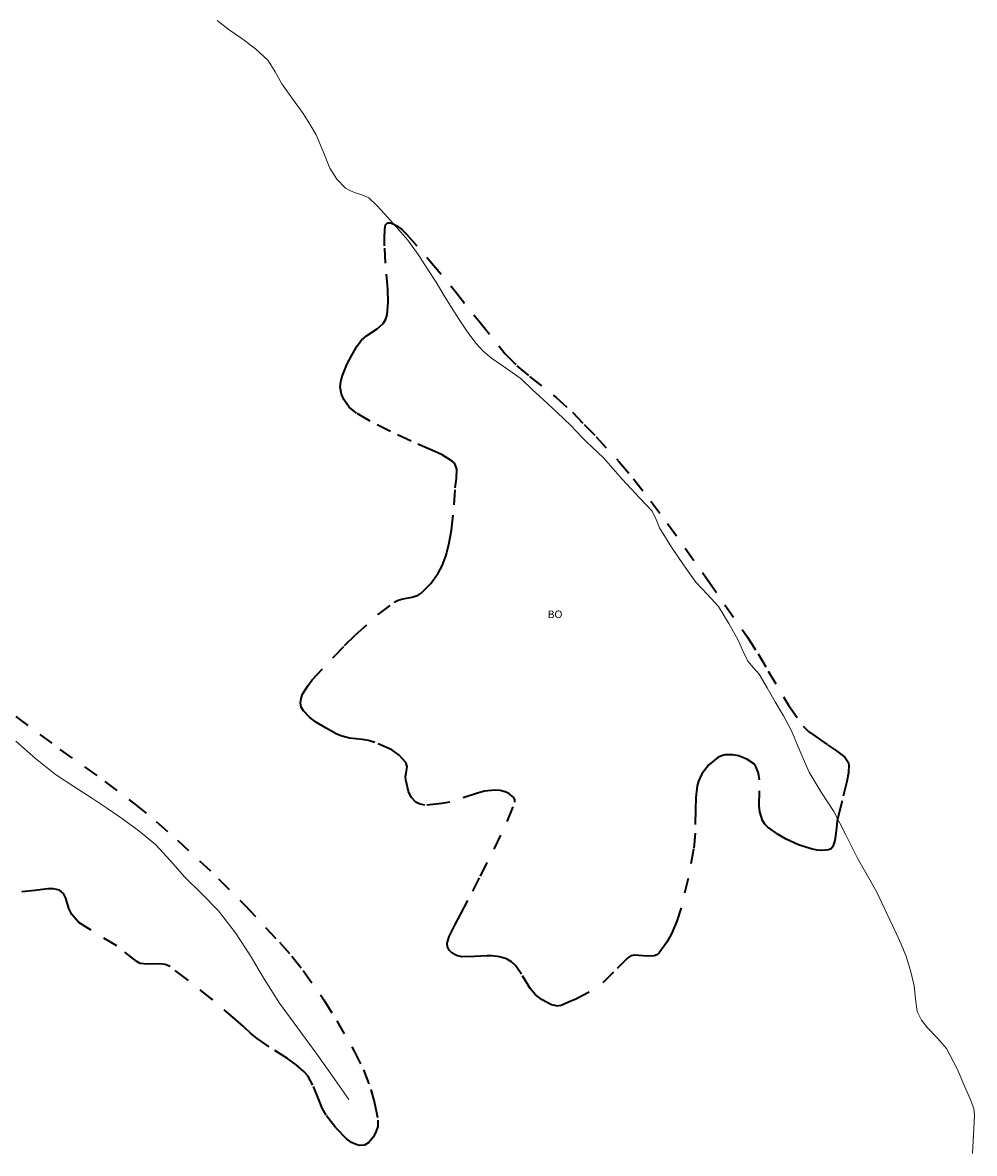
# Model space of a CAD drawing. Header units: metres. Extents: x 407555 to 411072, y 4571682 to 4574038.
# Tile 10 of 67: x 408565 to 408882, y 4571900 to 4572276. Entities that reach past the tile are written whole.
import ezdxf
from ezdxf.enums import TextEntityAlignment as Align

# ---------------------------------------------------------------- set-up
doc = ezdxf.new("R2010")
doc.units = ezdxf.units.M
doc.header["$MEASUREMENT"] = 0
doc.linetypes.add('bt5mv20_nopinta', pattern=[10, 5, -5])
for name, color, linetype, lineweight in [('COB01_CN', 7, 'Continuous', 15), ('COB01_LN', 7, 'Continuous', 15), ('FLU01_LN', 7, 'Continuous', 15)]:
    doc.layers.add(name, color=color, linetype=linetype, lineweight=lineweight)
doc.styles.add('034', font='txt')

msp = doc.modelspace()

# ---------------------------------------------------------------- linework, layer by layer
at = {"layer": 'COB01_LN', "color": 92, "linetype": 'bt5mv20_nopinta', "lineweight": 35}
for points in [[(408671.8, 4572151, 502.21), (408671.01, 4572152.78, 502.12), (408670.62, 4572155.11, 501.99), (408670.82, 4572157.03, 501.82), (408671.31, 4572158.98, 501.53), (408672.92, 4572162.93, 500.64), (408674.29, 4572165.54, 499.84), (408676.24, 4572168.92, 498.56), (408677.64, 4572170.74, 497.55), (408679.33, 4572172.18, 496.34), (408682.9, 4572174.55, 493.61), (408684.89, 4572176.28, 491.83), (408685.7, 4572177.49, 490.92), (408686.23, 4572179.19, 490.03), (408686.55, 4572183.4, 488.34), (408686.43, 4572187.68, 486.73), (408685.64, 4572196.38, 483.78), (408685.35, 4572202.18, 482), (408685.3, 4572204.85, 481.3), (408685.39, 4572207.54, 480.72), (408685.7, 4572209.17, 480.43), (408686.29, 4572209.82, 480.28), (408687.33, 4572209.78, 480.16), (408688.19, 4572209.45, 480.12), (408689.43, 4572208.75, 480.09), (408691.07, 4572207.53, 480.15), (408692.8, 4572205.89, 480.39), (408700.92, 4572196.53, 482.69), (408708.88, 4572187.05, 484.99), (408717.1, 4572176.58, 487.43), (408725.5, 4572166.24, 489.87), (408729.38, 4572162.26, 490.98), (408733.57, 4572158.66, 492.2), (408742.27, 4572151.78, 494.75), (408747.81, 4572146.77, 496.34), (408751.78, 4572142.72, 497.23), (408755.72, 4572138.63, 497.81), (408763.36, 4572130.31, 498.94), (408768.17, 4572124.61, 500.38), (408773.95, 4572117.23, 502.86), (408779.51, 4572109.75, 505.34), (408792.86, 4572090.93, 511.47), (408806.02, 4572071.98, 517.61), (408809.61, 4572066.43, 519.42), (408812.98, 4572060.7, 521.3), (408819.67, 4572049.34, 525.17), (408824.62, 4572042.34, 527.73), (408826.38, 4572040.59, 528.44), (408828.46, 4572039.09, 529.14), (408832.71, 4572036.18, 530.53), (408835.67, 4572034.11, 531.91), (408838.45, 4572031.99, 533.68), (408839.57, 4572030.43, 534.74), (408839.79, 4572029.44, 535.22), (408839.63, 4572026.85, 535.92), (408839.13, 4572023.92, 536.21), (408837.53, 4572017.5, 536.33), (408836.44, 4572013.18, 536.65), (408835.94, 4572010.83, 537.12), (408835.55, 4572007.5, 538.39), (408835.12, 4572004.3, 539.87), (408834.43, 4572002.29, 540.59), (408833.85, 4572001.59, 540.8), (408833, 4572001.17, 540.98), (408830.8, 4572000.96, 541.26), (408829.2, 4572001.14, 541.39), (408827.27, 4572001.55, 541.48), (408823.06, 4572002.89, 541.48), (408818.94, 4572004.76, 541.28), (408816.28, 4572006.3, 541.05), (408812.88, 4572008.72, 540.65), (408811.8, 4572009.79, 540.44), (408811.02, 4572011.01, 540.16), (408810.16, 4572013.82, 539.44), (408809.97, 4572015.88, 538.86), (408810.09, 4572024.48, 536.41), (408809.76, 4572026.7, 535.82), (408808.84, 4572028.9, 535.3), (408808.03, 4572029.9, 535.1), (408805.85, 4572031.41, 534.94), (408803.08, 4572032.44, 535.05), (408801.11, 4572032.79, 535.29), (408798.62, 4572032.78, 535.81), (408797.37, 4572032.5, 536.21), (408796.18, 4572031.91, 536.77), (408793.25, 4572029.48, 538.98), (408790.83, 4572026.46, 541.54), (408789.73, 4572024.05, 543.06), (408789.36, 4572022.53, 543.76), (408788.9, 4572018.58, 545.28), (408788.75, 4572014.62, 546.78), (408788.65, 4572006.71, 549.7), (408788.15, 4572001.45, 551.55), (408786.31, 4571991.68, 554.85), (408783.96, 4571981.92, 557.96)], [(408742.5, 4571949.31, 562.8), (408740.9, 4571949.67, 562.25), (408737.72, 4571951.31, 561.13), (408735.56, 4571952.95, 560.67), (408733.8, 4571955.07, 560.37), (408730.87, 4571959.84, 559.98), (408728.89, 4571962.7, 559.66), (408727.59, 4571963.99, 559.37), (408725.85, 4571964.98, 558.91), (408723.55, 4571965.59, 557.83), (408721.13, 4571965.9, 556.5), (408719.45, 4571966, 555.9), (408715.24, 4571965.78, 555.08), (408711, 4571965.66, 554.43), (408709.29, 4571966.06, 554.2), (408707.73, 4571966.96, 553.98), (408706.82, 4571967.88, 553.83), (408706.28, 4571968.97, 553.69), (408706.18, 4571970.15, 553.55), (408706.83, 4571972.4, 553.27), (408708.75, 4571976.18, 552.44), (408710.72, 4571979.93, 551.21), (408714.68, 4571987.42, 548.42), (408717.28, 4571992.49, 547.03), (408721.86, 4572001.62, 545.36), (408726.21, 4572010.89, 543.81), (408728.68, 4572017.03, 542.85), (408728.71, 4572017.82, 542.73), (408728.31, 4572018.6, 542.61), (408726.73, 4572019.92, 542.38), (408725.51, 4572020.49, 542.24), (408723.78, 4572020.94, 542.05), (408722.05, 4572021.1, 541.88), (408718.59, 4572020.73, 541.58), (408716.28, 4572020.12, 541.41), (408707, 4572017.07, 540.87), (408704.34, 4572016.68, 540.74), (408698.7, 4572016.03, 540.7), (408696.83, 4572016.48, 540.68), (408695.78, 4572017.1, 540.65), (408694.22, 4572018.73, 540.52), (408693.34, 4572020.57, 540.3), (408692.4, 4572024.5, 539.6), (408692.32, 4572025.58, 539.32), (408692.51, 4572026.69, 539), (408692.84, 4572028.9, 538.33), (408692.38, 4572030.3, 537.97), (408690.23, 4572032.69, 537.35), (408687.73, 4572034.43, 536.73), (408682.12, 4572036.95, 535.49), (408680.04, 4572037.58, 535.05), (408677.93, 4572037.91, 534.6), (408673.66, 4572038.38, 533.71), (408670.84, 4572039.09, 533.12), (408669.25, 4572039.82, 532.78), (408665.86, 4572041.71, 532.4), (408662.42, 4572043.81, 532.44), (408660.38, 4572045.32, 532.55), (408658.32, 4572047.43, 532.65), (408657.63, 4572048.69, 532.6), (408657.37, 4572050.17, 532.41), (408657.59, 4572051.54, 532.14), (408658.09, 4572052.95, 531.84), (408659.77, 4572055.82, 531.19), (408661.28, 4572057.75, 530.71), (408668.32, 4572065.29, 528.62), (408672, 4572069.15, 527.27), (408675.68, 4572072.78, 525.75), (408683.24, 4572079.47, 522.62), (408688.56, 4572083.6, 520.83), (408689.88, 4572084.29, 520.62), (408691.37, 4572084.71, 520.62), (408694.55, 4572085.28, 520.83), (408696.55, 4572085.97, 520.79), (408697.55, 4572086.63, 520.59), (408700.71, 4572089.76, 519.47), (408703.2, 4572093.23, 518.21), (408704.5, 4572095.71, 517.31), (408705.8, 4572099.21, 516.03), (408706.86, 4572103.37, 514.45), (408707.63, 4572107.55, 512.79), (408708.53, 4572115.96, 509.48), (408708.87, 4572121.59, 507.48), (408709.27, 4572124.69, 506.64), (408709.37, 4572127.87, 505.95), (408708.69, 4572129.68, 505.56), (408707.86, 4572130.51, 505.35), (408704.46, 4572132.6, 504.69), (408701.02, 4572134.19, 504.1), (408694.15, 4572137.14, 503.33), (408687.32, 4572140.39, 503), (408680.5, 4572143.78, 502.69), (408675.96, 4572146.49, 502.48), (408673.61, 4572148.5, 502.35), (408671.8, 4572151, 502.21)], [(408562.65, 4572045.61, 508.52), (408577.37, 4572034.64, 513.74), (408592.32, 4572023.97, 519.08), (408602.14, 4572016.55, 522.48), (408609.41, 4572010.61, 524.94), (408616.48, 4572004.46, 527.35), (408630.12, 4571991.62, 532.09), (408638.93, 4571982.7, 535.25), (408650.43, 4571970.45, 539.53), (408654.48, 4571965.82, 541.19), (408658.25, 4571961.11, 542.94), (408665.15, 4571951.29, 546.52), (408669.46, 4571944.36, 548.85), (408675.12, 4571934.5, 551.7), (408678.3, 4571928.04, 553.15), (408680.76, 4571921.48, 554.36), (408682, 4571917.09, 555.13), (408683.15, 4571911.27, 556.23), (408683.09, 4571909.14, 556.7), (408682.36, 4571907.03, 557.21), (408681.56, 4571905.66, 557.54), (408680.14, 4571903.86, 557.96), (408678.71, 4571902.97, 558.2), (408677.02, 4571902.89, 558.32), (408675.85, 4571903.18, 558.32), (408674.36, 4571903.87, 558.24), (408672.72, 4571905.06, 557.96), (408669.1, 4571908.79, 556.56), (408665.94, 4571912.96, 555.09), (408664.63, 4571915.33, 554.49), (408663.54, 4571917.87, 553.92), (408661.48, 4571922.97, 552.84), (408659.77, 4571926, 552.17), (408658.52, 4571927.47, 551.81), (408655.96, 4571929.68, 551.44), (408653.07, 4571931.75, 551.42), (408646.9, 4571935.71, 551.68), (408642.96, 4571938.41, 551.47)], [(408642.96, 4571938.41, 551.47), (408640.95, 4571940.05, 551.01), (408638.38, 4571942.4, 549.65), (408635.8, 4571944.76, 548.14), (408627.95, 4571951.48, 544.9), (408619.73, 4571958.06, 542.13), (408614, 4571962.38, 540.66), (408612.36, 4571963.11, 540.5), (408610.48, 4571963.31, 540.58), (408606.5, 4571963.14, 540.93), (408604.08, 4571963.45, 540.9), (408602.91, 4571964.07, 540.64), (408596.28, 4571969.26, 538.34), (408586.61, 4571975.14, 535.74), (408583.69, 4571977.06, 535.05), (408581.36, 4571979.72, 534.23), (408580.3, 4571981.74, 533.69), (408579.33, 4571985.17, 532.84), (408578.54, 4571986.67, 532.42), (408577.19, 4571987.77, 532.04), (408575.24, 4571988.25, 531.82), (408573.28, 4571988.2, 531.82), (408568.97, 4571987.73, 532.19), (408564.67, 4571987.25, 532.58)], [(408783.96, 4571981.92, 557.96), (408782.59, 4571977.53, 559.18), (408780.76, 4571973.26, 560.13), (408779.2, 4571970.49, 560.62), (408776.64, 4571966.92, 561.14), (408775.88, 4571966.26, 561.21), (408774.97, 4571965.9, 561.22), (408772.86, 4571965.8, 561.12), (408768.4, 4571966.2, 560.89), (408767.3, 4571965.99, 560.91), (408766.25, 4571965.33, 561.04), (408761.48, 4571960.5, 562.06), (408756.7, 4571955.67, 563.07)], [(408742.5, 4571949.31, 562.8), (408744.09, 4571949.59, 563.09), (408746.52, 4571950.64, 563.23), (408748.95, 4571951.68, 563.37), (408756.7, 4571955.67, 563.07)]]:
    msp.add_polyline3d(points, dxfattribs=at)
at = {"layer": 'FLU01_LN', "color": 150, "linetype": 'Continuous', "lineweight": 15}
for points in [[(408646.57, 4572263.81, 471.29), (408642.38, 4572267.7, 470.8), (408637.85, 4572271.15, 470.31), (408633.68, 4572274.04, 469.73), (408629.61, 4572277.07, 469.15)], [(408880.96, 4571900.24, 564.84), (408881.25, 4571906.56, 563.93), (408881.54, 4571912.88, 563.02), (408881.32, 4571915.18, 562.44), (408880.13, 4571918.42, 561.09), (408878.65, 4571921.61, 559.95), (408875.76, 4571928.42, 558.66), (408872.26, 4571935.14, 557.39), (408869.21, 4571938.71, 556.4), (408865.99, 4571942.01, 555.3), (408864, 4571944.57, 554.17), (408862.51, 4571947.43, 553.15), (408861.92, 4571951.66, 552.45), (408861.53, 4571955.95, 551.83), (408860.34, 4571961.12, 551.16), (408858.77, 4571966.09, 550.4), (408857.17, 4571969.8, 549.39), (408855.5, 4571973.5, 548.25), (408852.36, 4571980.3, 546.61), (408849.1, 4571987.08, 544.88), (408845.92, 4571992.83, 542.82), (408842.69, 4571998.46, 540.68), (408838.76, 4572006.19, 538.33), (408834.84, 4572013.93, 535.97), (408830.57, 4572020.42, 533.05), (408826.54, 4572027.05, 530.14), (408824.57, 4572031.62, 528.81), (408822.62, 4572036.23, 527.65), (408821.61, 4572038.64, 527.17), (408820.56, 4572041.01, 526.65), (408817.99, 4572045.77, 524.8), (408815.26, 4572050.41, 522.87), (408812.64, 4572055.05, 521.38), (408809.97, 4572059.68, 519.94), (408808.07, 4572061.81, 519.26), (408806.17, 4572063.95, 518.57), (408804.53, 4572067.44, 516.99), (408802.97, 4572070.95, 515.37), (408799.91, 4572076.55, 513.97), (408796.44, 4572082.14, 512.57), (408792.64, 4572086.26, 510.73), (408788.86, 4572090.24, 509.01), (408784.79, 4572096.02, 507.29), (408780.82, 4572101.9, 505.57), (408778.75, 4572105.08, 504.64), (408776.75, 4572108.28, 503.69), (408775.66, 4572111.15, 502.5), (408774.32, 4572113.84, 501.34), (408772.31, 4572116.01, 500.65), (408770.35, 4572118.12, 499.98), (408770.3, 4572118.17, 499.96), (408767.37, 4572121.3, 499.01), (408764.38, 4572124.48, 498.04), (408761.31, 4572128.03, 497.17), (408758.16, 4572131.57, 496.45), (408756.23, 4572133.41, 496.05), (408754.27, 4572135.24, 495.69), (408752.67, 4572136.81, 495.65), (408751.07, 4572138.38, 495.53), (408749.19, 4572140.4, 494.93), (408747.31, 4572142.38, 494.32), (408742.74, 4572146.65, 492.91), (408738.16, 4572150.86, 491.5), (408734.46, 4572154.36, 490.35), (408730.75, 4572157.86, 489.24), (408725.89, 4572161.38, 488.11), (408720.88, 4572164.77, 487.03), (408718.17, 4572167.14, 486.35), (408715.73, 4572169.78, 485.67), (408712.8, 4572173.59, 484.7), (408710.12, 4572177.58, 483.71), (408707.62, 4572181.64, 482.8), (408705.11, 4572185.71, 482.11), (408702.45, 4572190.01, 481.64), (408699.78, 4572194.31, 481.26), (408696.55, 4572199.26, 480.86), (408693.03, 4572204.03, 480.43), (408689.24, 4572208.46, 479.87), (408685.32, 4572212.76, 479.2), (408682.81, 4572215.56, 478.71), (408680.16, 4572218.13, 478.21), (408677.83, 4572219.15, 477.93), (408675.32, 4572219.86, 477.65), (408673.79, 4572220.54, 476.98), (408672.36, 4572221.37, 476.36), (408669.43, 4572224.29, 476.03), (408667.11, 4572227.93, 475.71), (408664.88, 4572233.51, 475.27), (408662.62, 4572239.01, 474.82), (408660.53, 4572242.62, 474.51), (408658.3, 4572246.13, 474.19), (408654.74, 4572251.08, 473.58), (408651.16, 4572255.99, 472.81), (408648.99, 4572259.96, 472.03), (408646.57, 4572263.81, 471.29)], [(408673.41, 4571918.18, 551.81), (408667.99, 4571925.88, 549.86), (408662.56, 4571933.58, 547.91), (408656.45, 4571941.91, 544.87), (408650.34, 4571950.23, 541.51), (408645.45, 4571958.06, 539.06), (408640.75, 4571965.98, 536.79), (408635.7, 4571973.63, 534.8), (408630.12, 4571980.92, 532.81), (408624.58, 4571986.58, 530.97), (408618.93, 4571992.07, 528.99), (408614.18, 4571997.59, 526.94), (408609.1, 4572003.04, 524.85), (408603.65, 4572007.59, 523.03), (408598.13, 4572011.57, 521.2), (408593.17, 4572014.94, 518.86), (408588.19, 4572018.31, 516.43), (408582.02, 4572022.27, 514.23), (408575.91, 4572026.27, 512.18), (408569.23, 4572031.63, 509.97), (408562.64, 4572037.37, 507.72)]]:
    msp.add_polyline3d(points, dxfattribs=at)

# ---------------------------------------------------------------- texts
at = {"layer": 'COB01_CN', "color": 251, "linetype": 'Continuous', "lineweight": 0, "style": '034'}
msp.add_text('BO', height=2.5, dxfattribs=at).set_placement((408742.06, 4572079.56), align=Align.MIDDLE_CENTER)

doc.saveas('drawing.dxf')
